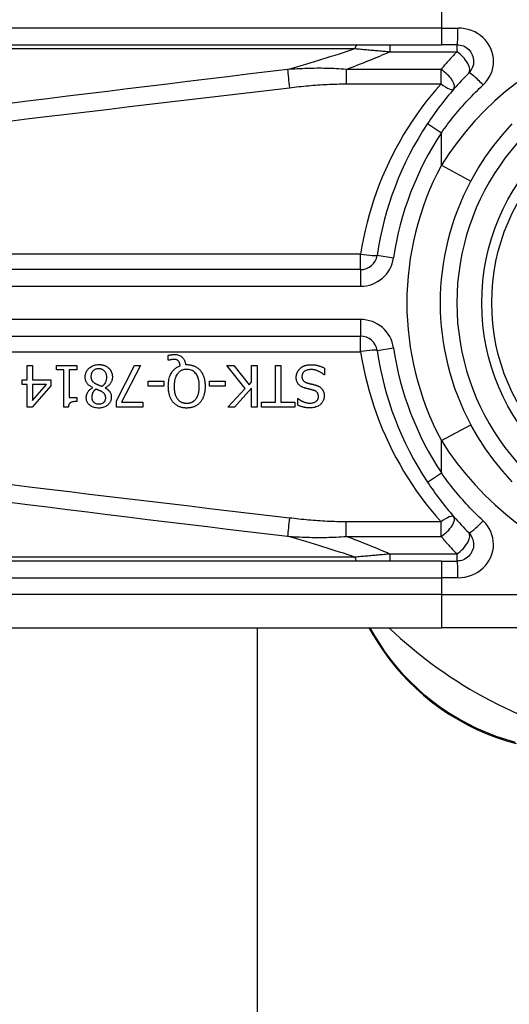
# Model space of a CAD drawing. Header units: inches. Extents: x 11 to 342, y 26 to 169.
# Tile 36 of 204: x 11.142 to 11.721, y 97.674 to 98.838. Entities that reach past the tile are written whole.
import ezdxf

# ---------------------------------------------------------------- set-up
doc = ezdxf.new("R2010")
doc.units = ezdxf.units.IN
doc.header["$MEASUREMENT"] = 0
doc.layers.add('Visible Edges(ANSI)', color=7, linetype='Continuous', lineweight=25)
doc.layers.add('Visible Tangent Edges(ANSI)', color=7, linetype='Continuous', lineweight=25)

msp = doc.modelspace()

# ---------------------------------------------------------------- linework, layer by layer
at = {"layer": 'Visible Edges(ANSI)'}
for p, q in [((10.9917, 98.808), (11.6407, 98.808)), ((11.6591, 98.808), (11.6407, 98.808)), ((11.5452, 98.5423), (10.8932, 98.5423)), ((10.8932, 98.4635), (11.5452, 98.4635)), ((11.3177, 98.435), (11.3177, 98.4409)), ((11.1509, 98.4289), (11.1572, 98.4289)), ((11.1509, 98.412), (11.1509, 98.4289)), ((11.1572, 98.4289), (11.1572, 98.412)), ((11.1858, 98.4238), (11.1858, 98.4289)), ((11.1858, 98.4289), (11.2098, 98.4289)), ((11.2098, 98.4289), (11.2098, 98.4238)), ((11.2566, 98.387), (11.2779, 98.4289)), ((11.2849, 98.4289), (11.2624, 98.3854)), ((11.2779, 98.4289), (11.2849, 98.4289)), ((11.3186, 98.435), (11.3177, 98.435)), ((11.3381, 98.4299), (11.3396, 98.4299)), ((11.4086, 98.4016), (11.387, 98.4289)), ((11.387, 98.4289), (11.3955, 98.4289)), ((11.3955, 98.4289), (11.4135, 98.406)), ((11.4164, 98.4289), (11.4229, 98.4289)), ((11.4164, 98.4092), (11.4164, 98.4289)), ((11.4229, 98.4289), (11.4229, 98.3796)), ((11.4444, 98.3855), (11.4444, 98.4289)), ((11.4444, 98.4289), (11.451, 98.4289)), ((11.451, 98.4289), (11.451, 98.3855)), ((11.5026, 98.4259), (11.5026, 98.4177)), ((11.1945, 98.4238), (11.1858, 98.4238)), ((11.1945, 98.3795), (11.1945, 98.4238)), ((11.2008, 98.4238), (11.2008, 98.3909)), ((11.2098, 98.4238), (11.2008, 98.4238)), ((11.5026, 98.4177), (11.5021, 98.4177)), ((11.145, 98.4066), (11.145, 98.412)), ((11.145, 98.412), (11.1509, 98.412)), ((11.1509, 98.4066), (11.145, 98.4066)), ((11.1509, 98.3796), (11.1509, 98.4066)), ((11.179, 98.405), (11.157, 98.3796)), ((11.1572, 98.412), (11.179, 98.412)), ((11.1572, 98.4066), (11.1572, 98.3874)), ((11.1572, 98.3874), (11.1738, 98.4066)), ((11.1738, 98.4066), (11.1572, 98.4066)), ((11.179, 98.412), (11.179, 98.405)), ((11.2284, 98.4027), (11.2284, 98.4029)), ((11.2434, 98.4026), (11.2434, 98.4024)), ((11.294, 98.4043), (11.294, 98.4103)), ((11.294, 98.4103), (11.3127, 98.4103)), ((11.3127, 98.4043), (11.294, 98.4043)), ((11.3127, 98.4103), (11.3127, 98.4043)), ((11.3665, 98.4043), (11.3665, 98.4103)), ((11.3665, 98.4103), (11.3851, 98.4103)), ((11.3851, 98.4043), (11.3665, 98.4043)), ((11.3851, 98.4103), (11.3851, 98.4043)), ((11.3882, 98.3796), (11.4086, 98.4016)), ((11.4164, 98.4023), (11.3962, 98.3796)), ((11.4135, 98.406), (11.4164, 98.4092)), ((11.4164, 98.3796), (11.4164, 98.4023)), ((11.2008, 98.3909), (11.2098, 98.3909)), ((11.2098, 98.3909), (11.2098, 98.3863)), ((11.471, 98.382), (11.471, 98.3898)), ((11.471, 98.3898), (11.4715, 98.3898)), ((11.157, 98.3796), (11.1509, 98.3796)), ((11.1996, 98.3795), (11.1945, 98.3795)), ((11.2566, 98.3796), (11.2566, 98.387)), ((11.2878, 98.3796), (11.2566, 98.3796)), ((11.2624, 98.3854), (11.2878, 98.3854)), ((11.2878, 98.3854), (11.2878, 98.3796)), ((11.3962, 98.3796), (11.3882, 98.3796)), ((11.4229, 98.3796), (11.4164, 98.3796)), ((11.4279, 98.3796), (11.4279, 98.3855)), ((11.4279, 98.3855), (11.4444, 98.3855)), ((11.4675, 98.3796), (11.4279, 98.3796)), ((11.451, 98.3855), (11.4675, 98.3855)), ((11.4675, 98.3855), (11.4675, 98.3796)), ((11.6407, 98.1978), (10.9917, 98.1978)), ((11.6407, 98.1978), (11.6591, 98.1978)), ((10.9917, 98.119), (11.6407, 98.119)), ((11.4229, 98.119), (11.4229, 84.5579)), ((11.5551, 98.119), (11.5597, 98.111)), ((11.878, 98.119), (11.6407, 98.119))]:
    msp.add_line(p, q, dxfattribs=at)
at = {"layer": 'Visible Edges(ANSI)', "flags": 128}
for points in [[(11.6591, 98.808), (11.6611, 98.8079), (11.663, 98.8076), (11.6648, 98.8071), (11.6667, 98.8065), (11.6684, 98.8057), (11.6701, 98.8047), (11.6716, 98.8036), (11.673, 98.8023), (11.6743, 98.8009), (11.6755, 98.7993), (11.6765, 98.7976), (11.6773, 98.7959), (11.678, 98.7941), (11.6784, 98.7922), (11.6787, 98.7903), (11.6788, 98.7883), (11.6787, 98.7864), (11.6785, 98.7845), (11.678, 98.7826), (11.6773, 98.7808), (11.6765, 98.779), (11.6755, 98.7774), (11.6744, 98.7758), (11.6731, 98.7744)], [(11.6731, 98.7744), (11.6708, 98.7721), (11.6686, 98.7698), (11.6664, 98.7675), (11.6642, 98.7652), (11.662, 98.7629), (11.6598, 98.7605), (11.6577, 98.7581), (11.6555, 98.7557), (11.6534, 98.7532), (11.6513, 98.7508), (11.6493, 98.7483), (11.6472, 98.7458), (11.6452, 98.7433), (11.6432, 98.7408), (11.6412, 98.7383), (11.6392, 98.7357), (11.6373, 98.7332), (11.6354, 98.7306), (11.6335, 98.728), (11.6316, 98.7254), (11.6297, 98.7227), (11.6279, 98.7201), (11.6261, 98.7174), (11.6243, 98.7147)], [(11.6754, 98.6469), (11.6837, 98.6614), (11.6928, 98.6755), (11.7027, 98.689), (11.7132, 98.702), (11.7244, 98.7143)], [(11.3177, 98.4409), (11.3181, 98.441), (11.3185, 98.4411), (11.3189, 98.4412), (11.3192, 98.4412), (11.3196, 98.4413), (11.32, 98.4414), (11.3203, 98.4414), (11.3206, 98.4415), (11.321, 98.4415), (11.3213, 98.4416), (11.3216, 98.4416), (11.3219, 98.4416), (11.3222, 98.4417), (11.3224, 98.4417), (11.3227, 98.4417), (11.323, 98.4417), (11.3233, 98.4418), (11.3236, 98.4418), (11.3239, 98.4418), (11.3242, 98.4418), (11.3245, 98.4418), (11.3248, 98.4418), (11.325, 98.4418), (11.3253, 98.4418)], [(11.3253, 98.4418), (11.3265, 98.4418), (11.3277, 98.4417), (11.3288, 98.4415), (11.3299, 98.4412), (11.331, 98.4408), (11.332, 98.4403), (11.3329, 98.4398), (11.3336, 98.4393), (11.3343, 98.4388), (11.3348, 98.4383), (11.3352, 98.4378), (11.3356, 98.4373), (11.336, 98.4368), (11.3364, 98.4362), (11.3367, 98.4357), (11.337, 98.4351), (11.3372, 98.4344), (11.3374, 98.4338), (11.3376, 98.4332), (11.3378, 98.4325), (11.3379, 98.4319), (11.338, 98.4312), (11.3381, 98.4306), (11.3381, 98.4299)], [(11.2197, 98.4151), (11.2197, 98.416), (11.2197, 98.4169), (11.2199, 98.4177), (11.22, 98.4186), (11.2202, 98.4194), (11.2205, 98.4202), (11.2208, 98.421), (11.2212, 98.4218), (11.2216, 98.4225), (11.2221, 98.4232), (11.2226, 98.4239), (11.2232, 98.4246), (11.2237, 98.4252), (11.2244, 98.4259), (11.2252, 98.4265), (11.2261, 98.4272), (11.227, 98.4278), (11.2281, 98.4284), (11.2293, 98.4289), (11.2305, 98.4293), (11.2318, 98.4296), (11.2331, 98.4298), (11.2344, 98.4299), (11.2357, 98.43)], [(11.2356, 98.4251), (11.2348, 98.425), (11.234, 98.425), (11.2333, 98.4249), (11.2325, 98.4247), (11.2318, 98.4244), (11.2311, 98.4241), (11.2305, 98.4238), (11.2299, 98.4234), (11.2294, 98.423), (11.229, 98.4226), (11.2286, 98.4222), (11.2283, 98.4218), (11.228, 98.4214), (11.2277, 98.421), (11.2274, 98.4205), (11.2272, 98.42), (11.227, 98.4195), (11.2268, 98.419), (11.2267, 98.4185), (11.2266, 98.4179), (11.2265, 98.4174), (11.2265, 98.4169), (11.2264, 98.4163), (11.2264, 98.4158)], [(11.2451, 98.4148), (11.245, 98.4156), (11.245, 98.4164), (11.2449, 98.4171), (11.2447, 98.4179), (11.2445, 98.4186), (11.2442, 98.4194), (11.2439, 98.4201), (11.2435, 98.4207), (11.2431, 98.4213), (11.2427, 98.4218), (11.2423, 98.4222), (11.2419, 98.4227), (11.2415, 98.423), (11.241, 98.4234), (11.2405, 98.4237), (11.24, 98.424), (11.2395, 98.4243), (11.239, 98.4245), (11.2384, 98.4247), (11.2379, 98.4248), (11.2373, 98.4249), (11.2368, 98.425), (11.2362, 98.4251), (11.2356, 98.4251)], [(11.2357, 98.43), (11.2361, 98.43), (11.2366, 98.43), (11.237, 98.4299), (11.2374, 98.4299), (11.2379, 98.4299), (11.2383, 98.4298), (11.2387, 98.4298), (11.2392, 98.4297), (11.2396, 98.4296), (11.24, 98.4295), (11.2405, 98.4294), (11.2409, 98.4293), (11.2413, 98.4292), (11.2417, 98.4291), (11.2421, 98.429), (11.2426, 98.4288), (11.2431, 98.4286), (11.2436, 98.4284), (11.2443, 98.4281), (11.2449, 98.4277), (11.2456, 98.4273), (11.2463, 98.4268), (11.2469, 98.4263), (11.2475, 98.4257)], [(11.2475, 98.4257), (11.2478, 98.4255), (11.2481, 98.4252), (11.2483, 98.4249), (11.2486, 98.4245), (11.2489, 98.4242), (11.2491, 98.4239), (11.2493, 98.4235), (11.2496, 98.4232), (11.2498, 98.4229), (11.25, 98.4225), (11.2502, 98.4221), (11.2503, 98.4218), (11.2505, 98.4214), (11.2507, 98.421), (11.2508, 98.4205), (11.251, 98.42), (11.2512, 98.4195), (11.2513, 98.419), (11.2514, 98.4184), (11.2515, 98.4177), (11.2516, 98.4171), (11.2517, 98.4165), (11.2517, 98.4159), (11.2517, 98.4153)], [(11.3178, 98.4043), (11.3179, 98.4059), (11.318, 98.4075), (11.3181, 98.4091), (11.3183, 98.4107), (11.3186, 98.4123), (11.319, 98.4139), (11.3194, 98.4154), (11.32, 98.4169), (11.3206, 98.4183), (11.3213, 98.4196), (11.322, 98.4207), (11.3226, 98.4217), (11.3233, 98.4226), (11.324, 98.4234), (11.3247, 98.4241), (11.3254, 98.4248), (11.3261, 98.4254), (11.3268, 98.4259), (11.3276, 98.4265), (11.3284, 98.427), (11.3292, 98.4274), (11.3301, 98.4278), (11.3309, 98.4282), (11.3318, 98.4285)], [(11.3243, 98.4361), (11.3241, 98.4361), (11.3239, 98.4361), (11.3238, 98.4361), (11.3236, 98.4361), (11.3234, 98.4361), (11.3232, 98.4361), (11.3231, 98.436), (11.3229, 98.436), (11.3227, 98.436), (11.3225, 98.436), (11.3224, 98.4359), (11.3222, 98.4359), (11.322, 98.4359), (11.3219, 98.4359), (11.3217, 98.4358), (11.3215, 98.4358), (11.3214, 98.4357), (11.3212, 98.4357), (11.321, 98.4357), (11.3206, 98.4356), (11.3201, 98.4354), (11.3196, 98.4353), (11.319, 98.4351), (11.3186, 98.435)], [(11.3299, 98.4341), (11.3298, 98.4343), (11.3296, 98.4345), (11.3294, 98.4346), (11.3293, 98.4348), (11.3291, 98.4349), (11.3289, 98.435), (11.3287, 98.4352), (11.3285, 98.4353), (11.3283, 98.4354), (11.3281, 98.4355), (11.3279, 98.4356), (11.3277, 98.4357), (11.3274, 98.4357), (11.3272, 98.4358), (11.3269, 98.4359), (11.3267, 98.4359), (11.3264, 98.436), (11.3261, 98.436), (11.3258, 98.4361), (11.3255, 98.4361), (11.3252, 98.4361), (11.3249, 98.4361), (11.3246, 98.4361), (11.3243, 98.4361)], [(11.3318, 98.4285), (11.3318, 98.4287), (11.3318, 98.4289), (11.3317, 98.4291), (11.3317, 98.4293), (11.3317, 98.4295), (11.3316, 98.4297), (11.3316, 98.4299), (11.3316, 98.4301), (11.3315, 98.4303), (11.3315, 98.4306), (11.3315, 98.4308), (11.3314, 98.431), (11.3314, 98.4312), (11.3313, 98.4314), (11.3312, 98.4316), (11.3312, 98.4318), (11.3311, 98.432), (11.331, 98.4322), (11.3309, 98.4325), (11.3308, 98.4328), (11.3306, 98.4332), (11.3304, 98.4335), (11.3302, 98.4338), (11.3299, 98.4341)], [(11.3396, 98.4299), (11.3404, 98.4299), (11.3411, 98.4299), (11.3418, 98.4298), (11.3426, 98.4297), (11.3433, 98.4296), (11.344, 98.4295), (11.3448, 98.4294), (11.3455, 98.4292), (11.3462, 98.429), (11.3469, 98.4288), (11.3476, 98.4286), (11.3483, 98.4283), (11.349, 98.428), (11.3496, 98.4277), (11.3503, 98.4274), (11.351, 98.427), (11.3516, 98.4266), (11.3522, 98.4262), (11.3528, 98.4258), (11.3534, 98.4253), (11.3539, 98.4248), (11.3545, 98.4243), (11.355, 98.4238), (11.3555, 98.4232)], [(11.4691, 98.4148), (11.4691, 98.4153), (11.4691, 98.4158), (11.4692, 98.4163), (11.4692, 98.4168), (11.4693, 98.4172), (11.4694, 98.4177), (11.4695, 98.4182), (11.4696, 98.4187), (11.4698, 98.4191), (11.4699, 98.4196), (11.4701, 98.42), (11.4703, 98.4205), (11.4705, 98.421), (11.4707, 98.4214), (11.4709, 98.4218), (11.4711, 98.4222), (11.4714, 98.4227), (11.4717, 98.4231), (11.472, 98.4235), (11.4722, 98.4238), (11.4726, 98.4242), (11.4729, 98.4246), (11.4732, 98.4249), (11.4736, 98.4253)], [(11.4736, 98.4253), (11.4739, 98.4255), (11.4742, 98.4258), (11.4745, 98.4261), (11.4748, 98.4263), (11.4751, 98.4265), (11.4754, 98.4268), (11.4758, 98.427), (11.4761, 98.4272), (11.4764, 98.4274), (11.4768, 98.4276), (11.4771, 98.4278), (11.4775, 98.428), (11.4779, 98.4281), (11.4782, 98.4283), (11.4786, 98.4284), (11.479, 98.4286), (11.4794, 98.4288), (11.48, 98.4289), (11.4807, 98.4291), (11.4815, 98.4293), (11.4825, 98.4295), (11.4836, 98.4296), (11.4849, 98.4297), (11.4864, 98.4297)], [(11.4864, 98.4297), (11.4871, 98.4297), (11.4878, 98.4297), (11.4885, 98.4297), (11.4892, 98.4297), (11.4899, 98.4296), (11.4906, 98.4295), (11.4913, 98.4295), (11.4921, 98.4294), (11.4928, 98.4293), (11.4935, 98.4291), (11.4941, 98.429), (11.4948, 98.4288), (11.4955, 98.4286), (11.4961, 98.4284), (11.4968, 98.4282), (11.4975, 98.428), (11.4981, 98.4278), (11.4988, 98.4275), (11.4994, 98.4273), (11.5, 98.427), (11.5007, 98.4268), (11.5013, 98.4265), (11.5019, 98.4262), (11.5026, 98.4259)], [(11.2284, 98.4029), (11.2277, 98.4032), (11.227, 98.4036), (11.2263, 98.4039), (11.2257, 98.4043), (11.225, 98.4048), (11.2244, 98.4052), (11.2238, 98.4057), (11.2232, 98.4062), (11.2227, 98.4068), (11.2222, 98.4073), (11.2218, 98.4079), (11.2214, 98.4084), (11.2211, 98.409), (11.2208, 98.4095), (11.2205, 98.41), (11.2203, 98.4106), (11.2202, 98.4111), (11.22, 98.4117), (11.2199, 98.4123), (11.2198, 98.4128), (11.2197, 98.4134), (11.2197, 98.414), (11.2197, 98.4146), (11.2197, 98.4151)], [(11.2264, 98.4158), (11.2264, 98.4152), (11.2265, 98.4147), (11.2265, 98.4142), (11.2266, 98.4137), (11.2267, 98.4131), (11.2269, 98.4126), (11.227, 98.4121), (11.2272, 98.4117), (11.2274, 98.4113), (11.2277, 98.4109), (11.2279, 98.4106), (11.2282, 98.4103), (11.2284, 98.41), (11.2287, 98.4097), (11.229, 98.4094), (11.2293, 98.4092), (11.2297, 98.4089), (11.23, 98.4087), (11.2303, 98.4084), (11.2307, 98.4082), (11.2311, 98.408), (11.2315, 98.4078), (11.2318, 98.4075), (11.2322, 98.4073)], [(11.2394, 98.4043), (11.2398, 98.4045), (11.2401, 98.4048), (11.2405, 98.405), (11.2408, 98.4053), (11.2411, 98.4056), (11.2414, 98.4059), (11.2417, 98.4062), (11.242, 98.4065), (11.2423, 98.4068), (11.2426, 98.4071), (11.2428, 98.4075), (11.2431, 98.4078), (11.2433, 98.4082), (11.2436, 98.4086), (11.2438, 98.4091), (11.244, 98.4096), (11.2443, 98.4102), (11.2445, 98.4108), (11.2447, 98.4114), (11.2448, 98.4121), (11.2449, 98.4128), (11.245, 98.4134), (11.245, 98.4141), (11.2451, 98.4148)], [(11.2517, 98.4153), (11.2517, 98.4147), (11.2517, 98.4142), (11.2516, 98.4137), (11.2516, 98.4131), (11.2515, 98.4126), (11.2514, 98.4121), (11.2512, 98.4116), (11.2511, 98.4111), (11.2509, 98.4106), (11.2507, 98.4101), (11.2505, 98.4096), (11.2502, 98.409), (11.2499, 98.4085), (11.2496, 98.4079), (11.2492, 98.4073), (11.2487, 98.4067), (11.2482, 98.4061), (11.2476, 98.4055), (11.247, 98.4049), (11.2463, 98.4044), (11.2456, 98.4039), (11.2449, 98.4034), (11.2441, 98.403), (11.2434, 98.4026)], [(11.3396, 98.4243), (11.3387, 98.4243), (11.3379, 98.4242), (11.3371, 98.4241), (11.3363, 98.424), (11.3354, 98.4238), (11.3346, 98.4235), (11.3339, 98.4232), (11.3331, 98.4229), (11.3324, 98.4225), (11.3317, 98.422), (11.331, 98.4215), (11.3304, 98.421), (11.3298, 98.4204), (11.3291, 98.4196), (11.3284, 98.4187), (11.3276, 98.4175), (11.3269, 98.4161), (11.3262, 98.4145), (11.3257, 98.4129), (11.3253, 98.4112), (11.325, 98.4095), (11.3248, 98.4078), (11.3247, 98.406), (11.3247, 98.4043)], [(11.3545, 98.4043), (11.3545, 98.4053), (11.3545, 98.4063), (11.3544, 98.4074), (11.3543, 98.4084), (11.3542, 98.4094), (11.354, 98.4104), (11.3538, 98.4115), (11.3536, 98.4125), (11.3533, 98.4135), (11.353, 98.4144), (11.3526, 98.4154), (11.3522, 98.4164), (11.3516, 98.4174), (11.351, 98.4185), (11.3502, 98.4195), (11.3493, 98.4205), (11.3483, 98.4214), (11.3472, 98.4222), (11.3461, 98.4228), (11.3449, 98.4234), (11.3436, 98.4238), (11.3423, 98.4241), (11.3409, 98.4243), (11.3396, 98.4243)], [(11.3555, 98.4232), (11.356, 98.4226), (11.3565, 98.422), (11.3569, 98.4214), (11.3573, 98.4207), (11.3577, 98.4201), (11.3581, 98.4194), (11.3584, 98.4187), (11.3588, 98.418), (11.3591, 98.4173), (11.3593, 98.4166), (11.3596, 98.4158), (11.3599, 98.4151), (11.3601, 98.4143), (11.3603, 98.4135), (11.3605, 98.4127), (11.3607, 98.4119), (11.3608, 98.411), (11.361, 98.4101), (11.3611, 98.4092), (11.3612, 98.4083), (11.3613, 98.4073), (11.3613, 98.4063), (11.3613, 98.4053), (11.3613, 98.4043)], [(11.4789, 98.4024), (11.4784, 98.4026), (11.4778, 98.4028), (11.4773, 98.403), (11.4768, 98.4032), (11.4763, 98.4034), (11.4758, 98.4036), (11.4753, 98.4039), (11.4748, 98.4042), (11.4743, 98.4045), (11.4739, 98.4048), (11.4734, 98.4051), (11.473, 98.4055), (11.4725, 98.4059), (11.472, 98.4064), (11.4715, 98.407), (11.471, 98.4077), (11.4706, 98.4085), (11.4701, 98.4094), (11.4698, 98.4102), (11.4695, 98.4111), (11.4693, 98.412), (11.4692, 98.413), (11.4691, 98.4139), (11.4691, 98.4148)], [(11.4869, 98.4241), (11.486, 98.4241), (11.4851, 98.424), (11.4842, 98.4239), (11.4833, 98.4238), (11.4824, 98.4236), (11.4816, 98.4233), (11.4808, 98.423), (11.4801, 98.4227), (11.4795, 98.4224), (11.4789, 98.422), (11.4785, 98.4217), (11.4781, 98.4213), (11.4778, 98.421), (11.4775, 98.4206), (11.4772, 98.4202), (11.4769, 98.4197), (11.4767, 98.4193), (11.4765, 98.4188), (11.4763, 98.4184), (11.4762, 98.4179), (11.4761, 98.4174), (11.476, 98.4169), (11.4759, 98.4164), (11.4759, 98.4159)], [(11.4759, 98.4159), (11.4759, 98.4152), (11.476, 98.4146), (11.4761, 98.414), (11.4762, 98.4134), (11.4764, 98.4128), (11.4766, 98.4123), (11.4769, 98.4118), (11.4772, 98.4114), (11.4774, 98.411), (11.4777, 98.4107), (11.478, 98.4104), (11.4782, 98.4102), (11.4785, 98.41), (11.4788, 98.4098), (11.4791, 98.4096), (11.4794, 98.4094), (11.4797, 98.4092), (11.48, 98.4091), (11.4803, 98.4089), (11.4806, 98.4088), (11.481, 98.4087), (11.4813, 98.4085), (11.4816, 98.4084), (11.482, 98.4083)], [(11.5021, 98.4177), (11.5016, 98.4181), (11.5011, 98.4185), (11.5006, 98.4189), (11.5001, 98.4193), (11.4996, 98.4197), (11.4991, 98.4201), (11.4986, 98.4204), (11.4981, 98.4207), (11.4975, 98.4211), (11.497, 98.4214), (11.4964, 98.4217), (11.4958, 98.4219), (11.4952, 98.4222), (11.4947, 98.4224), (11.494, 98.4227), (11.4934, 98.4229), (11.4927, 98.4232), (11.4919, 98.4234), (11.4912, 98.4236), (11.4904, 98.4237), (11.4895, 98.4239), (11.4887, 98.424), (11.4878, 98.4241), (11.4869, 98.4241)], [(11.2209, 98.3911), (11.2209, 98.3915), (11.2209, 98.392), (11.221, 98.3924), (11.221, 98.3928), (11.2211, 98.3933), (11.2212, 98.3937), (11.2213, 98.3942), (11.2214, 98.3946), (11.2216, 98.395), (11.2218, 98.3954), (11.2219, 98.3959), (11.2222, 98.3964), (11.2224, 98.3969), (11.2227, 98.3975), (11.2231, 98.398), (11.2235, 98.3986), (11.224, 98.3992), (11.2245, 98.3998), (11.2251, 98.4004), (11.2257, 98.4009), (11.2263, 98.4014), (11.227, 98.4019), (11.2277, 98.4023), (11.2284, 98.4027)], [(11.2322, 98.4073), (11.2324, 98.4072), (11.2325, 98.4072), (11.2327, 98.4071), (11.2329, 98.407), (11.233, 98.4069), (11.2332, 98.4068), (11.2334, 98.4067), (11.2336, 98.4066), (11.2338, 98.4065), (11.2341, 98.4064), (11.2343, 98.4063), (11.2346, 98.4062), (11.2349, 98.4061), (11.2352, 98.406), (11.2355, 98.4059), (11.2358, 98.4057), (11.2362, 98.4056), (11.2366, 98.4054), (11.237, 98.4052), (11.2374, 98.4051), (11.2379, 98.4049), (11.2384, 98.4047), (11.2389, 98.4045), (11.2394, 98.4043)], [(11.2434, 98.4024), (11.2438, 98.4021), (11.2442, 98.4019), (11.2446, 98.4016), (11.245, 98.4013), (11.2454, 98.4011), (11.2458, 98.4008), (11.2462, 98.4005), (11.2466, 98.4001), (11.2469, 98.3998), (11.2473, 98.3995), (11.2476, 98.3991), (11.248, 98.3988), (11.2483, 98.3984), (11.2486, 98.398), (11.2489, 98.3976), (11.2492, 98.3971), (11.2495, 98.3966), (11.2497, 98.396), (11.25, 98.3953), (11.2502, 98.3945), (11.2503, 98.3938), (11.2504, 98.393), (11.2505, 98.3923), (11.2505, 98.3915)], [(11.3237, 98.3853), (11.3233, 98.3859), (11.3228, 98.3864), (11.3224, 98.387), (11.322, 98.3876), (11.3217, 98.3882), (11.3213, 98.3889), (11.321, 98.3895), (11.3207, 98.3901), (11.3204, 98.3908), (11.3201, 98.3915), (11.3198, 98.3921), (11.3196, 98.3928), (11.3193, 98.3936), (11.3191, 98.3943), (11.3189, 98.3951), (11.3187, 98.396), (11.3185, 98.3969), (11.3183, 98.3978), (11.3182, 98.3988), (11.3181, 98.3998), (11.318, 98.4008), (11.3179, 98.4019), (11.3179, 98.4031), (11.3178, 98.4043)], [(11.3247, 98.4043), (11.3247, 98.4037), (11.3247, 98.4032), (11.3247, 98.4026), (11.3247, 98.4021), (11.3247, 98.4015), (11.3248, 98.401), (11.3248, 98.4004), (11.3249, 98.3999), (11.325, 98.3993), (11.325, 98.3988), (11.3251, 98.3982), (11.3252, 98.3977), (11.3253, 98.3971), (11.3255, 98.3966), (11.3256, 98.396), (11.3257, 98.3955), (11.3259, 98.3949), (11.3261, 98.3942), (11.3264, 98.3935), (11.3267, 98.3927), (11.3271, 98.3919), (11.3276, 98.3911), (11.3281, 98.3902), (11.3287, 98.3894)], [(11.3505, 98.3894), (11.3508, 98.3898), (11.3511, 98.3902), (11.3514, 98.3906), (11.3516, 98.391), (11.3519, 98.3915), (11.3521, 98.3919), (11.3523, 98.3924), (11.3525, 98.3928), (11.3527, 98.3933), (11.3529, 98.3938), (11.3531, 98.3943), (11.3532, 98.3947), (11.3534, 98.3953), (11.3535, 98.3958), (11.3537, 98.3965), (11.3538, 98.3971), (11.354, 98.3978), (11.3541, 98.3986), (11.3542, 98.3994), (11.3543, 98.4003), (11.3544, 98.4012), (11.3545, 98.4022), (11.3545, 98.4032), (11.3545, 98.4043)], [(11.3613, 98.4043), (11.3613, 98.4035), (11.3613, 98.4027), (11.3613, 98.4019), (11.3612, 98.4011), (11.3612, 98.4003), (11.3611, 98.3995), (11.361, 98.3987), (11.3609, 98.3979), (11.3607, 98.3971), (11.3606, 98.3963), (11.3604, 98.3955), (11.3602, 98.3947), (11.36, 98.394), (11.3598, 98.3932), (11.3595, 98.3924), (11.3592, 98.3917), (11.3589, 98.3909), (11.3585, 98.3901), (11.3581, 98.3893), (11.3576, 98.3884), (11.3572, 98.3877), (11.3566, 98.3869), (11.3561, 98.3861), (11.3554, 98.3853)], [(11.489, 98.3998), (11.4885, 98.3999), (11.4881, 98.4001), (11.4876, 98.4002), (11.4872, 98.4003), (11.4867, 98.4004), (11.4863, 98.4005), (11.4858, 98.4006), (11.4854, 98.4007), (11.485, 98.4008), (11.4845, 98.4009), (11.4841, 98.401), (11.4837, 98.4012), (11.4833, 98.4013), (11.4828, 98.4014), (11.4824, 98.4015), (11.482, 98.4016), (11.4816, 98.4017), (11.4812, 98.4018), (11.4808, 98.4019), (11.4804, 98.402), (11.48, 98.4021), (11.4796, 98.4022), (11.4793, 98.4023), (11.4789, 98.4024)], [(11.482, 98.4083), (11.4824, 98.4082), (11.4827, 98.4081), (11.483, 98.408), (11.4833, 98.408), (11.4836, 98.4079), (11.4839, 98.4078), (11.4842, 98.4077), (11.4845, 98.4077), (11.4848, 98.4076), (11.4851, 98.4075), (11.4853, 98.4074), (11.4856, 98.4074), (11.4859, 98.4073), (11.4863, 98.4072), (11.4866, 98.4071), (11.487, 98.4071), (11.4873, 98.407), (11.4877, 98.4069), (11.4882, 98.4068), (11.4886, 98.4067), (11.4891, 98.4065), (11.4897, 98.4064), (11.4903, 98.4062), (11.4909, 98.4061)], [(11.4909, 98.4061), (11.4912, 98.406), (11.4915, 98.4059), (11.4917, 98.4058), (11.492, 98.4058), (11.4923, 98.4057), (11.4926, 98.4056), (11.4929, 98.4055), (11.4932, 98.4054), (11.4934, 98.4053), (11.4937, 98.4052), (11.494, 98.4051), (11.4943, 98.4049), (11.4946, 98.4048), (11.4948, 98.4047), (11.4951, 98.4046), (11.4954, 98.4044), (11.4957, 98.4043), (11.496, 98.4041), (11.4964, 98.4039), (11.4969, 98.4036), (11.4974, 98.4032), (11.4979, 98.4028), (11.4985, 98.4023), (11.499, 98.4017)], [(11.499, 98.4017), (11.4992, 98.4015), (11.4994, 98.4013), (11.4996, 98.4011), (11.4998, 98.4008), (11.5, 98.4006), (11.5001, 98.4003), (11.5003, 98.4001), (11.5004, 98.3998), (11.5006, 98.3996), (11.5007, 98.3993), (11.5009, 98.3991), (11.501, 98.3988), (11.5011, 98.3985), (11.5012, 98.3983), (11.5013, 98.398), (11.5015, 98.3977), (11.5016, 98.3973), (11.5017, 98.3969), (11.5018, 98.3964), (11.502, 98.3958), (11.5021, 98.3952), (11.5021, 98.3945), (11.5022, 98.3937), (11.5022, 98.3928)], [(11.2357, 98.3785), (11.2344, 98.3786), (11.233, 98.3787), (11.2317, 98.3789), (11.2304, 98.3792), (11.2292, 98.3796), (11.228, 98.3801), (11.2269, 98.3806), (11.226, 98.3812), (11.2253, 98.3818), (11.2247, 98.3823), (11.2241, 98.3828), (11.2237, 98.3833), (11.2232, 98.3839), (11.2228, 98.3844), (11.2224, 98.385), (11.2221, 98.3856), (11.2218, 98.3863), (11.2216, 98.3869), (11.2213, 98.3876), (11.2212, 98.3883), (11.221, 98.389), (11.221, 98.3896), (11.2209, 98.3903), (11.2209, 98.3911)], [(11.2323, 98.401), (11.232, 98.4008), (11.2318, 98.4006), (11.2316, 98.4004), (11.2314, 98.4003), (11.2311, 98.4001), (11.2309, 98.3999), (11.2307, 98.3997), (11.2305, 98.3995), (11.2303, 98.3993), (11.2301, 98.399), (11.2299, 98.3988), (11.2297, 98.3986), (11.2295, 98.3984), (11.2294, 98.3982), (11.2292, 98.3979), (11.229, 98.3977), (11.2289, 98.3974), (11.2287, 98.3971), (11.2284, 98.3965), (11.2281, 98.3957), (11.2278, 98.3947), (11.2275, 98.3935), (11.2274, 98.3923), (11.2274, 98.3911)], [(11.2274, 98.3911), (11.2274, 98.3907), (11.2274, 98.3903), (11.2274, 98.39), (11.2275, 98.3896), (11.2276, 98.3892), (11.2277, 98.3888), (11.2278, 98.3884), (11.2279, 98.3881), (11.2281, 98.3877), (11.2283, 98.3874), (11.2284, 98.387), (11.2287, 98.3867), (11.2289, 98.3864), (11.2291, 98.3861), (11.2294, 98.3858), (11.2297, 98.3855), (11.2301, 98.3851), (11.2306, 98.3847), (11.2313, 98.3843), (11.2321, 98.384), (11.233, 98.3837), (11.2339, 98.3835), (11.2348, 98.3834), (11.2357, 98.3834)], [(11.2392, 98.3979), (11.2391, 98.398), (11.2389, 98.3981), (11.2387, 98.3982), (11.2385, 98.3983), (11.2383, 98.3984), (11.2381, 98.3985), (11.2378, 98.3986), (11.2376, 98.3988), (11.2373, 98.3989), (11.237, 98.399), (11.2367, 98.3992), (11.2364, 98.3993), (11.2361, 98.3995), (11.2357, 98.3996), (11.2354, 98.3998), (11.2351, 98.3999), (11.2347, 98.4001), (11.2344, 98.4002), (11.234, 98.4003), (11.2337, 98.4005), (11.2333, 98.4006), (11.233, 98.4007), (11.2326, 98.4009), (11.2323, 98.401)], [(11.2505, 98.3915), (11.2505, 98.3907), (11.2504, 98.39), (11.2503, 98.3893), (11.2502, 98.3886), (11.25, 98.3878), (11.2498, 98.3871), (11.2495, 98.3864), (11.2492, 98.3858), (11.2488, 98.3851), (11.2484, 98.3845), (11.2479, 98.3839), (11.2475, 98.3834), (11.2469, 98.3828), (11.2463, 98.3822), (11.2456, 98.3817), (11.2448, 98.3811), (11.2439, 98.3805), (11.2429, 98.38), (11.2417, 98.3795), (11.2406, 98.3791), (11.2394, 98.3789), (11.2381, 98.3787), (11.2369, 98.3786), (11.2357, 98.3785)], [(11.2357, 98.3834), (11.2365, 98.3834), (11.2372, 98.3835), (11.238, 98.3836), (11.2387, 98.3838), (11.2394, 98.3841), (11.2401, 98.3844), (11.2407, 98.3847), (11.2412, 98.385), (11.2416, 98.3853), (11.2419, 98.3857), (11.2422, 98.3859), (11.2425, 98.3862), (11.2427, 98.3866), (11.2429, 98.3869), (11.2431, 98.3872), (11.2433, 98.3876), (11.2434, 98.388), (11.2436, 98.3884), (11.2437, 98.3887), (11.2438, 98.3891), (11.2438, 98.3895), (11.2439, 98.3899), (11.2439, 98.3903), (11.2439, 98.3907)], [(11.2439, 98.3907), (11.2439, 98.391), (11.2439, 98.3913), (11.2439, 98.3915), (11.2438, 98.3918), (11.2438, 98.392), (11.2438, 98.3923), (11.2437, 98.3926), (11.2437, 98.3928), (11.2436, 98.3931), (11.2435, 98.3933), (11.2434, 98.3936), (11.2433, 98.3938), (11.2432, 98.3941), (11.243, 98.3944), (11.2428, 98.3947), (11.2426, 98.3951), (11.2423, 98.3955), (11.2419, 98.3959), (11.2415, 98.3963), (11.2411, 98.3966), (11.2406, 98.397), (11.2402, 98.3973), (11.2397, 98.3976), (11.2392, 98.3979)], [(11.4715, 98.3898), (11.4719, 98.3895), (11.4722, 98.3891), (11.4726, 98.3888), (11.473, 98.3886), (11.4734, 98.3883), (11.4738, 98.388), (11.4742, 98.3877), (11.4746, 98.3875), (11.4751, 98.3872), (11.4755, 98.387), (11.4759, 98.3868), (11.4764, 98.3866), (11.4768, 98.3864), (11.4772, 98.3862), (11.4777, 98.3859), (11.4783, 98.3857), (11.479, 98.3855), (11.4797, 98.3852), (11.4806, 98.385), (11.4815, 98.3848), (11.4824, 98.3846), (11.4833, 98.3845), (11.4843, 98.3845), (11.4852, 98.3844)], [(11.4852, 98.3844), (11.4861, 98.3845), (11.4869, 98.3845), (11.4878, 98.3846), (11.4886, 98.3848), (11.4894, 98.385), (11.4902, 98.3853), (11.491, 98.3856), (11.4916, 98.3859), (11.4922, 98.3863), (11.4927, 98.3867), (11.4931, 98.387), (11.4934, 98.3873), (11.4937, 98.3876), (11.494, 98.388), (11.4943, 98.3883), (11.4945, 98.3887), (11.4947, 98.3891), (11.4949, 98.3895), (11.4951, 98.39), (11.4952, 98.3904), (11.4953, 98.3908), (11.4953, 98.3913), (11.4954, 98.3917), (11.4954, 98.3922)], [(11.5022, 98.3928), (11.5022, 98.392), (11.5021, 98.3912), (11.502, 98.3905), (11.5019, 98.3897), (11.5016, 98.3889), (11.5014, 98.3882), (11.5011, 98.3874), (11.5007, 98.3867), (11.5003, 98.386), (11.4999, 98.3854), (11.4994, 98.3847), (11.4989, 98.3841), (11.4983, 98.3835), (11.4976, 98.3829), (11.4969, 98.3822), (11.4959, 98.3816), (11.4949, 98.381), (11.4937, 98.3804), (11.4924, 98.3799), (11.4911, 98.3794), (11.4898, 98.3791), (11.4884, 98.3789), (11.487, 98.3788), (11.4857, 98.3788)], [(11.4954, 98.3922), (11.4954, 98.3928), (11.4953, 98.3934), (11.4952, 98.394), (11.4951, 98.3945), (11.4949, 98.3951), (11.4947, 98.3956), (11.4945, 98.3961), (11.4942, 98.3966), (11.4939, 98.3969), (11.4936, 98.3972), (11.4934, 98.3975), (11.4931, 98.3978), (11.4928, 98.398), (11.4925, 98.3983), (11.4922, 98.3985), (11.4918, 98.3987), (11.4915, 98.3989), (11.4911, 98.399), (11.4908, 98.3992), (11.4904, 98.3993), (11.4901, 98.3995), (11.4897, 98.3996), (11.4893, 98.3997), (11.489, 98.3998)], [(11.2098, 98.3863), (11.2084, 98.3863), (11.207, 98.3862), (11.2057, 98.3861), (11.2045, 98.3858), (11.2033, 98.3854), (11.2025, 98.385), (11.202, 98.3847), (11.2017, 98.3844), (11.2014, 98.3842), (11.2012, 98.384), (11.201, 98.3837), (11.2008, 98.3834), (11.2006, 98.3831), (11.2004, 98.3828), (11.2003, 98.3825), (11.2001, 98.3822), (11.2, 98.3819), (11.1999, 98.3815), (11.1999, 98.3812), (11.1998, 98.3809), (11.1997, 98.3805), (11.1997, 98.3802), (11.1996, 98.3798), (11.1996, 98.3795)], [(11.3396, 98.3786), (11.339, 98.3786), (11.3383, 98.3786), (11.3377, 98.3787), (11.3371, 98.3787), (11.3365, 98.3788), (11.3358, 98.3789), (11.3352, 98.379), (11.3346, 98.3791), (11.334, 98.3792), (11.3334, 98.3794), (11.3328, 98.3796), (11.3322, 98.3798), (11.3316, 98.38), (11.331, 98.3802), (11.3303, 98.3805), (11.3297, 98.3808), (11.3289, 98.3812), (11.3282, 98.3816), (11.3274, 98.3821), (11.3266, 98.3827), (11.3258, 98.3833), (11.3251, 98.3839), (11.3244, 98.3846), (11.3237, 98.3853)], [(11.3287, 98.3894), (11.329, 98.389), (11.3293, 98.3886), (11.3297, 98.3882), (11.3301, 98.3878), (11.3304, 98.3875), (11.3308, 98.3872), (11.3312, 98.3868), (11.3317, 98.3865), (11.3321, 98.3863), (11.3325, 98.386), (11.333, 98.3857), (11.3335, 98.3855), (11.334, 98.3853), (11.3344, 98.3851), (11.3349, 98.385), (11.3354, 98.3848), (11.3359, 98.3847), (11.3365, 98.3846), (11.337, 98.3845), (11.3375, 98.3844), (11.338, 98.3843), (11.3385, 98.3843), (11.3391, 98.3843), (11.3396, 98.3843)], [(11.3396, 98.3843), (11.34, 98.3843), (11.3405, 98.3843), (11.3409, 98.3843), (11.3413, 98.3844), (11.3418, 98.3844), (11.3422, 98.3845), (11.3427, 98.3845), (11.3431, 98.3846), (11.3435, 98.3847), (11.3439, 98.3848), (11.3444, 98.385), (11.3448, 98.3851), (11.3452, 98.3853), (11.3456, 98.3854), (11.3461, 98.3856), (11.3465, 98.3859), (11.347, 98.3862), (11.3476, 98.3865), (11.3481, 98.3869), (11.3486, 98.3874), (11.3491, 98.3878), (11.3496, 98.3883), (11.3501, 98.3888), (11.3505, 98.3894)], [(11.3554, 98.3853), (11.355, 98.3848), (11.3544, 98.3842), (11.3539, 98.3837), (11.3534, 98.3833), (11.3528, 98.3828), (11.3522, 98.3824), (11.3516, 98.3819), (11.351, 98.3815), (11.3504, 98.3812), (11.3497, 98.3808), (11.349, 98.3805), (11.3484, 98.3802), (11.3477, 98.38), (11.347, 98.3797), (11.3463, 98.3795), (11.3455, 98.3793), (11.3448, 98.3791), (11.3441, 98.379), (11.3433, 98.3789), (11.3426, 98.3788), (11.3419, 98.3787), (11.3411, 98.3787), (11.3404, 98.3786), (11.3396, 98.3786)], [(11.4857, 98.3788), (11.4851, 98.3788), (11.4845, 98.3788), (11.484, 98.3788), (11.4834, 98.3788), (11.4828, 98.3789), (11.4823, 98.3789), (11.4817, 98.379), (11.4811, 98.379), (11.4806, 98.3791), (11.48, 98.3792), (11.4794, 98.3793), (11.4789, 98.3794), (11.4783, 98.3795), (11.4778, 98.3796), (11.4772, 98.3797), (11.4766, 98.3799), (11.476, 98.3801), (11.4753, 98.3803), (11.4746, 98.3805), (11.4739, 98.3807), (11.4732, 98.381), (11.4725, 98.3813), (11.4718, 98.3816), (11.471, 98.382)], [(11.7245, 98.2916), (11.7133, 98.3039), (11.7027, 98.3169), (11.6929, 98.3304), (11.6837, 98.3444), (11.6754, 98.3589)], [(11.6243, 98.2911), (11.6261, 98.2884), (11.6279, 98.2857), (11.6297, 98.2831), (11.6316, 98.2804), (11.6335, 98.2778), (11.6354, 98.2752), (11.6373, 98.2726), (11.6392, 98.2701), (11.6412, 98.2675), (11.6432, 98.265), (11.6452, 98.2624), (11.6472, 98.2599), (11.6493, 98.2575), (11.6513, 98.255), (11.6534, 98.2525), (11.6555, 98.2501), (11.6577, 98.2477), (11.6598, 98.2453), (11.662, 98.2429), (11.6642, 98.2406), (11.6664, 98.2383), (11.6686, 98.2359), (11.6708, 98.2337), (11.6731, 98.2314)], [(11.6731, 98.2314), (11.6743, 98.23), (11.6755, 98.2284), (11.6765, 98.2268), (11.6773, 98.225), (11.678, 98.2232), (11.6784, 98.2213), (11.6787, 98.2194), (11.6788, 98.2175), (11.6787, 98.2155), (11.6785, 98.2136), (11.678, 98.2118), (11.6773, 98.2099), (11.6765, 98.2082), (11.6755, 98.2065), (11.6743, 98.205), (11.6731, 98.2035), (11.6716, 98.2022), (11.6701, 98.2011), (11.6684, 98.2001), (11.6667, 98.1993), (11.6649, 98.1986), (11.663, 98.1982), (11.6611, 98.1979), (11.6591, 98.1978)], [(11.5597, 98.111), (11.5655, 98.1015), (11.5717, 98.0921), (11.5785, 98.0828), (11.5857, 98.0736), (11.5935, 98.0646), (11.6017, 98.0559), (11.6104, 98.0474), (11.6196, 98.0392), (11.6292, 98.0313), (11.6393, 98.0239), (11.6497, 98.0169), (11.6605, 98.0104), (11.6715, 98.0043), (11.6828, 97.9988), (11.6943, 97.9938), (11.7059, 97.9893), (11.7176, 97.9855), (11.7293, 97.9821)]]:
    msp.add_lwpolyline(points, dxfattribs=at)
at = {"layer": 'Visible Edges(ANSI)'}
msp.add_circle((11.9444, 98.5029), 0.2559, dxfattribs=at)
for centre, radius, start, end in [((11.9444, 98.5029), 0.3839, 146.5037, 171.5867), ((11.9444, 98.5029), 0.3051, 151.8328, 208.1672), ((11.5452, 98.5619), 0.0197, 270, 351.5867), ((11.5452, 98.4439), 0.0197, 8.4133, 90), ((11.9444, 98.5029), 0.3839, 188.4133, 213.4963), ((11.9444, 98.502), 0.5295, 226.3272, 258.3795)]:
    msp.add_arc(centre, radius, start, end, dxfattribs=at)
at = {"layer": 'Visible Tangent Edges(ANSI)'}
for p, q in [((11.6407, 98.8474), (11.6407, 98.8277)), ((11.6407, 98.8277), (10.9917, 98.8277)), ((11.6407, 98.8277), (11.6407, 98.808)), ((11.6407, 98.8277), (11.6604, 98.8277)), ((10.9893, 98.8034), (11.5385, 98.8034)), ((11.5798, 98.808), (11.5798, 98.7997)), ((11.5798, 98.7997), (11.6591, 98.7997)), ((11.6591, 98.808), (11.6591, 98.7997)), ((11.5282, 98.7788), (11.5282, 98.7617)), ((11.6404, 98.7788), (11.5282, 98.7788)), ((11.6404, 98.7617), (11.6404, 98.7788)), ((11.5282, 98.7617), (11.6404, 98.7617)), ((11.6243, 98.7147), (11.6407, 98.7039)), ((11.6407, 98.6655), (11.6407, 98.7039)), ((11.6407, 98.6655), (11.6754, 98.6469)), ((11.5452, 98.5605), (10.8932, 98.5605)), ((11.5452, 98.5423), (11.5452, 98.5605)), ((11.5647, 98.5591), (11.5842, 98.5562)), ((11.5452, 98.5423), (11.5452, 98.5226)), ((10.8932, 98.5226), (11.5452, 98.5226)), ((11.5452, 98.4832), (10.8932, 98.4832)), ((11.5452, 98.4832), (11.5452, 98.4635)), ((11.5452, 98.4452), (11.5452, 98.4635)), ((11.5647, 98.4467), (11.5842, 98.4496)), ((10.8932, 98.4452), (11.5452, 98.4452)), ((11.6407, 98.3403), (11.6754, 98.3589)), ((11.6407, 98.3019), (11.6407, 98.3403)), ((11.6243, 98.2911), (11.6407, 98.3019)), ((11.6404, 98.2441), (11.5282, 98.2441)), ((11.5282, 98.227), (11.5282, 98.2441)), ((11.6404, 98.227), (11.6404, 98.2441)), ((11.5282, 98.227), (11.6404, 98.227)), ((11.5798, 98.2061), (11.5798, 98.1978)), ((11.6591, 98.2061), (11.5798, 98.2061)), ((11.6591, 98.2061), (11.6591, 98.1978)), ((11.5385, 98.2024), (10.9893, 98.2024)), ((11.6407, 98.1978), (11.6407, 98.1781)), ((10.9917, 98.1781), (11.6407, 98.1781)), ((11.6604, 98.1781), (11.6407, 98.1781)), ((11.6407, 98.1781), (11.6407, 98.1584)), ((11.6407, 98.1584), (10.9917, 98.1584)), ((11.6407, 98.1584), (11.9119, 98.1584)), ((11.6407, 98.1584), (11.6407, 98.119)), ((11.5621, 98.1096), (11.5566, 98.119))]:
    msp.add_line(p, q, dxfattribs=at)
at = {"layer": 'Visible Tangent Edges(ANSI)', "flags": 128}
for points in [[(11.6901, 98.7605), (11.6928, 98.7633), (11.6953, 98.7664), (11.6974, 98.7698), (11.6992, 98.7733), (11.7006, 98.7769), (11.7016, 98.7807), (11.7022, 98.7845), (11.7024, 98.7884), (11.7022, 98.7922), (11.7015, 98.7961), (11.7005, 98.7998), (11.6991, 98.8035), (11.6973, 98.807), (11.6952, 98.8103), (11.6928, 98.8134), (11.69, 98.8162), (11.687, 98.8188), (11.6836, 98.8211), (11.6801, 98.823), (11.6764, 98.8247), (11.6725, 98.826), (11.6685, 98.8269), (11.6645, 98.8275), (11.6604, 98.8277)], [(11.5385, 98.8034), (11.5402, 98.8033), (11.5419, 98.8031), (11.5436, 98.803), (11.5453, 98.8028), (11.547, 98.8027), (11.5487, 98.8025), (11.5504, 98.8024), (11.5521, 98.8022), (11.5539, 98.8021), (11.5556, 98.8019), (11.5573, 98.8017), (11.559, 98.8016), (11.5608, 98.8014), (11.5625, 98.8013), (11.5642, 98.8011), (11.5659, 98.801), (11.5677, 98.8008), (11.5694, 98.8006), (11.5711, 98.8005), (11.5729, 98.8003), (11.5746, 98.8002), (11.5763, 98.8), (11.5781, 98.7998), (11.5798, 98.7997)], [(11.6591, 98.7997), (11.6583, 98.7988), (11.6575, 98.798), (11.6567, 98.7971), (11.6559, 98.7963), (11.6551, 98.7954), (11.6543, 98.7946), (11.6536, 98.7937), (11.6528, 98.7929), (11.652, 98.792), (11.6512, 98.7912), (11.6504, 98.7903), (11.6496, 98.7894), (11.6488, 98.7885), (11.6481, 98.7877), (11.6473, 98.7868), (11.6465, 98.7859), (11.6457, 98.785), (11.645, 98.7842), (11.6442, 98.7833), (11.6434, 98.7824), (11.6427, 98.7815), (11.6419, 98.7806), (11.6411, 98.7797), (11.6404, 98.7788)], [(11.4589, 98.7787), (11.4352, 98.7759), (11.4115, 98.773), (11.3879, 98.7702), (11.3642, 98.7673), (11.3405, 98.7644), (11.3169, 98.7615), (11.2932, 98.7586), (11.2695, 98.7557), (11.2459, 98.7528), (11.2222, 98.7499), (11.1985, 98.747), (11.1749, 98.7441), (11.1512, 98.7411), (11.1275, 98.7382)], [(11.5282, 98.7788), (11.5252, 98.779), (11.5223, 98.7792), (11.5194, 98.7794), (11.5165, 98.7796), (11.5136, 98.7797), (11.5106, 98.7798), (11.5077, 98.7799), (11.5048, 98.78), (11.5019, 98.78), (11.499, 98.7801), (11.4962, 98.7801), (11.4933, 98.7801), (11.4904, 98.78), (11.4875, 98.78), (11.4846, 98.7799), (11.4817, 98.7799), (11.4789, 98.7798), (11.476, 98.7796), (11.4731, 98.7795), (11.4703, 98.7794), (11.4674, 98.7792), (11.4646, 98.7791), (11.4617, 98.7789), (11.4589, 98.7787)], [(11.7298, 98.7631), (11.7167, 98.7527), (11.7041, 98.7417), (11.692, 98.7302), (11.6804, 98.7181), (11.6695, 98.7056), (11.6592, 98.6926), (11.6496, 98.6792), (11.6407, 98.6655)], [(11.1299, 98.7177), (11.1535, 98.7206), (11.1772, 98.7235), (11.2009, 98.7263), (11.2245, 98.7292), (11.2482, 98.732), (11.2718, 98.7348), (11.2955, 98.7377), (11.3192, 98.7405), (11.3428, 98.7433), (11.3665, 98.7461), (11.3902, 98.7489), (11.4139, 98.7516), (11.4375, 98.7544), (11.4612, 98.7572)], [(11.4612, 98.7572), (11.464, 98.7575), (11.4668, 98.7578), (11.4695, 98.7581), (11.4723, 98.7584), (11.4751, 98.7587), (11.4779, 98.759), (11.4807, 98.7592), (11.4835, 98.7595), (11.4862, 98.7597), (11.489, 98.76), (11.4918, 98.7602), (11.4946, 98.7604), (11.4974, 98.7606), (11.5002, 98.7608), (11.503, 98.7609), (11.5058, 98.7611), (11.5086, 98.7612), (11.5114, 98.7613), (11.5142, 98.7614), (11.517, 98.7615), (11.5198, 98.7616), (11.5226, 98.7616), (11.5254, 98.7617), (11.5282, 98.7617)], [(11.6404, 98.7617), (11.6342, 98.7547), (11.6283, 98.7475), (11.6225, 98.7403), (11.6169, 98.7328), (11.6114, 98.7253), (11.6061, 98.7176), (11.601, 98.7097), (11.5961, 98.7018), (11.5914, 98.6937), (11.5869, 98.6855), (11.5825, 98.6772), (11.5784, 98.6688), (11.5745, 98.6602), (11.5707, 98.6516), (11.5672, 98.6428), (11.5639, 98.634), (11.5608, 98.6251), (11.5579, 98.616), (11.5552, 98.607), (11.5528, 98.5978), (11.5505, 98.5886), (11.5485, 98.5793), (11.5468, 98.5699), (11.5452, 98.5605)], [(11.6407, 98.7039), (11.6425, 98.7064), (11.6444, 98.7089), (11.6462, 98.7114), (11.6481, 98.7139), (11.65, 98.7164), (11.6519, 98.7189), (11.6539, 98.7214), (11.6558, 98.7238), (11.6578, 98.7262), (11.6598, 98.7286), (11.6619, 98.731), (11.6639, 98.7334), (11.666, 98.7357), (11.6681, 98.7381), (11.6702, 98.7404), (11.6723, 98.7427), (11.6745, 98.745), (11.6767, 98.7473), (11.6788, 98.7495), (11.6811, 98.7518), (11.6833, 98.754), (11.6855, 98.7562), (11.6878, 98.7583), (11.6901, 98.7605)], [(11.5452, 98.4452), (11.5468, 98.4359), (11.5485, 98.4265), (11.5505, 98.4172), (11.5528, 98.408), (11.5552, 98.3988), (11.5579, 98.3897), (11.5608, 98.3807), (11.5639, 98.3718), (11.5672, 98.363), (11.5707, 98.3542), (11.5745, 98.3456), (11.5784, 98.337), (11.5825, 98.3286), (11.5869, 98.3203), (11.5914, 98.3121), (11.5961, 98.304), (11.601, 98.296), (11.6061, 98.2882), (11.6114, 98.2805), (11.6169, 98.273), (11.6225, 98.2655), (11.6283, 98.2582), (11.6342, 98.2511), (11.6404, 98.2441)], [(11.6407, 98.3403), (11.6496, 98.3266), (11.6592, 98.3132), (11.6696, 98.3003), (11.6806, 98.2877), (11.6922, 98.2757), (11.7043, 98.2641), (11.7169, 98.2531), (11.7299, 98.2427)], [(11.6901, 98.2453), (11.6878, 98.2475), (11.6855, 98.2496), (11.6833, 98.2518), (11.6811, 98.254), (11.6788, 98.2563), (11.6767, 98.2585), (11.6745, 98.2608), (11.6723, 98.2631), (11.6702, 98.2654), (11.6681, 98.2677), (11.666, 98.27), (11.6639, 98.2724), (11.6619, 98.2748), (11.6598, 98.2772), (11.6578, 98.2796), (11.6558, 98.282), (11.6539, 98.2844), (11.6519, 98.2869), (11.65, 98.2894), (11.6481, 98.2918), (11.6462, 98.2943), (11.6444, 98.2969), (11.6425, 98.2994), (11.6407, 98.3019)], [(11.4612, 98.2486), (11.4375, 98.2514), (11.4139, 98.2541), (11.3902, 98.2569), (11.3665, 98.2597), (11.3428, 98.2625), (11.3192, 98.2653), (11.2955, 98.2681), (11.2718, 98.271), (11.2482, 98.2738), (11.2245, 98.2766), (11.2009, 98.2795), (11.1772, 98.2823), (11.1535, 98.2852), (11.1299, 98.2881)], [(11.1275, 98.2676), (11.1512, 98.2647), (11.1749, 98.2617), (11.1985, 98.2588), (11.2222, 98.2559), (11.2459, 98.253), (11.2695, 98.25), (11.2932, 98.2471), (11.3169, 98.2443), (11.3405, 98.2414), (11.3642, 98.2385), (11.3879, 98.2356), (11.4115, 98.2328), (11.4352, 98.2299), (11.4589, 98.2271)], [(11.5282, 98.2441), (11.5254, 98.2441), (11.5226, 98.2441), (11.5198, 98.2442), (11.517, 98.2443), (11.5142, 98.2444), (11.5114, 98.2445), (11.5086, 98.2446), (11.5058, 98.2447), (11.503, 98.2449), (11.5002, 98.245), (11.4974, 98.2452), (11.4946, 98.2454), (11.4918, 98.2456), (11.489, 98.2458), (11.4862, 98.2461), (11.4835, 98.2463), (11.4807, 98.2466), (11.4779, 98.2468), (11.4751, 98.2471), (11.4723, 98.2474), (11.4695, 98.2477), (11.4668, 98.248), (11.464, 98.2483), (11.4612, 98.2486)], [(11.6604, 98.1781), (11.6645, 98.1783), (11.6686, 98.1789), (11.6726, 98.1798), (11.6765, 98.1811), (11.6802, 98.1828), (11.6837, 98.1847), (11.687, 98.187), (11.6901, 98.1896), (11.6928, 98.1925), (11.6952, 98.1956), (11.6974, 98.1989), (11.6991, 98.2024), (11.7005, 98.206), (11.7016, 98.2098), (11.7022, 98.2136), (11.7024, 98.2175), (11.7021, 98.2214), (11.7015, 98.2252), (11.7005, 98.2289), (11.6991, 98.2326), (11.6973, 98.2361), (11.6952, 98.2394), (11.6928, 98.2425), (11.6901, 98.2453)], [(11.4589, 98.2271), (11.4617, 98.2269), (11.4646, 98.2267), (11.4674, 98.2266), (11.4703, 98.2264), (11.4731, 98.2263), (11.476, 98.2261), (11.4789, 98.226), (11.4817, 98.2259), (11.4846, 98.2259), (11.4875, 98.2258), (11.4904, 98.2258), (11.4933, 98.2257), (11.4962, 98.2257), (11.499, 98.2257), (11.5019, 98.2257), (11.5048, 98.2258), (11.5077, 98.2259), (11.5106, 98.2259), (11.5136, 98.2261), (11.5165, 98.2262), (11.5194, 98.2264), (11.5223, 98.2265), (11.5252, 98.2268), (11.5282, 98.227)], [(11.6404, 98.227), (11.6411, 98.2261), (11.6419, 98.2252), (11.6427, 98.2243), (11.6434, 98.2234), (11.6442, 98.2225), (11.645, 98.2216), (11.6457, 98.2207), (11.6465, 98.2199), (11.6473, 98.219), (11.6481, 98.2181), (11.6488, 98.2172), (11.6496, 98.2164), (11.6504, 98.2155), (11.6512, 98.2146), (11.652, 98.2138), (11.6528, 98.2129), (11.6536, 98.212), (11.6544, 98.2112), (11.6551, 98.2103), (11.6559, 98.2095), (11.6567, 98.2086), (11.6575, 98.2078), (11.6583, 98.207), (11.6591, 98.2061)], [(11.5798, 98.2061), (11.5781, 98.206), (11.5763, 98.2058), (11.5746, 98.2056), (11.5729, 98.2055), (11.5711, 98.2053), (11.5694, 98.2052), (11.5677, 98.205), (11.5659, 98.2048), (11.5642, 98.2047), (11.5625, 98.2045), (11.5608, 98.2044), (11.559, 98.2042), (11.5573, 98.204), (11.5556, 98.2039), (11.5539, 98.2037), (11.5521, 98.2036), (11.5504, 98.2034), (11.5487, 98.2033), (11.547, 98.2031), (11.5453, 98.203), (11.5436, 98.2028), (11.5419, 98.2027), (11.5402, 98.2025), (11.5385, 98.2024)], [(11.7283, 97.9835), (11.7169, 97.9868), (11.7054, 97.9906), (11.6941, 97.995), (11.6828, 97.9999), (11.6718, 98.0053), (11.661, 98.0112), (11.6504, 98.0176), (11.6402, 98.0245), (11.6304, 98.0317), (11.6209, 98.0394), (11.6119, 98.0474), (11.6034, 98.0557), (11.5953, 98.0643), (11.5877, 98.0731), (11.5806, 98.082), (11.5739, 98.0911), (11.5678, 98.1003), (11.5621, 98.1096)]]:
    msp.add_lwpolyline(points, dxfattribs=at)
at = {"layer": 'Visible Tangent Edges(ANSI)'}
msp.add_circle((11.9444, 98.5029), 0.2441, dxfattribs=at)
for centre, radius, start, end in [((11.9444, 98.5029), 0.2854, 32.8812, 327.1188), ((11.9444, 98.5029), 0.3642, 146.5037, 171.5867), ((11.9444, 98.5029), 0.3445, 151.8328, 208.1672), ((11.5452, 98.5619), 0.0394, 270, 351.5867), ((11.5452, 98.4439), 0.0394, 8.4133, 90), ((11.9444, 98.5029), 0.3642, 188.4133, 213.4963)]:
    msp.add_arc(centre, radius, start, end, dxfattribs=at)
for centre, major_axis, ratio, start_param, end_param in [((11.6591, 98.8277), (0, -0.0197), 0.062411, 0, 1.570796), ((8.0289, 98.5633), (3.6726, 0.3387), 0.074886, 5.910747, 5.977199), ((8.0382, 98.5029), (3.6725, 0.4008), 0.088107, 5.956893, 6.005683), ((11.5408, 98.7883), (0, 0.0197), 0.183721, 0, 0.697296), ((11.6591, 98.7883), (0.0139, -0.0139), 0.446023, 0, 1.990559), ((11.4612, 98.7636), (0.0023, -0.0195), 0.041071, 3.825401, 5.042638), ((11.6404, 98.7682), (0.0148, -0.0129), 0.431187, 0, 1.930721), ((11.687, 98.7605), (-0.0139, 0.0139), 0.111497, 4.601416, 6.283185), ((11.6404, 98.7682), (0.0148, -0.0129), 0.257129, 4.93314, 6.283185), ((11.5452, 98.5619), (0.0195, -0.0029), 0.069894, 4.722726, 6.283185), ((11.5452, 98.4439), (0.0195, 0.0029), 0.069894, 0, 1.560459), ((11.6404, 98.2375), (0.0148, 0.0129), 0.257129, 0, 1.350045), ((11.6404, 98.2375), (0.0148, 0.0129), 0.431187, 4.352465, 6.283185), ((11.4612, 98.2422), (0.0023, 0.0195), 0.041071, 1.240547, 2.457785), ((11.687, 98.2453), (-0.0139, -0.0139), 0.111497, 0, 1.681769), ((8.0289, 98.4425), (3.6726, -0.3387), 0.074886, 0.305987, 0.372439), ((8.0382, 98.5029), (3.6725, -0.4008), 0.088107, 0.277502, 0.326292), ((11.6591, 98.2175), (0.0139, 0.0139), 0.446023, 4.292626, 6.283185), ((11.5408, 98.2175), (0, -0.0197), 0.183721, 5.58589, 6.283185), ((11.6591, 98.1781), (0, 0.0197), 0.062411, 4.712389, 6.283185), ((11.5684, 98.116), (-0.00866, -0.005), 0.489372, 0, 0.521893)]:
    msp.add_ellipse(centre, major_axis=major_axis, ratio=ratio, start_param=start_param, end_param=end_param, dxfattribs=at)

doc.saveas('drawing.dxf')
